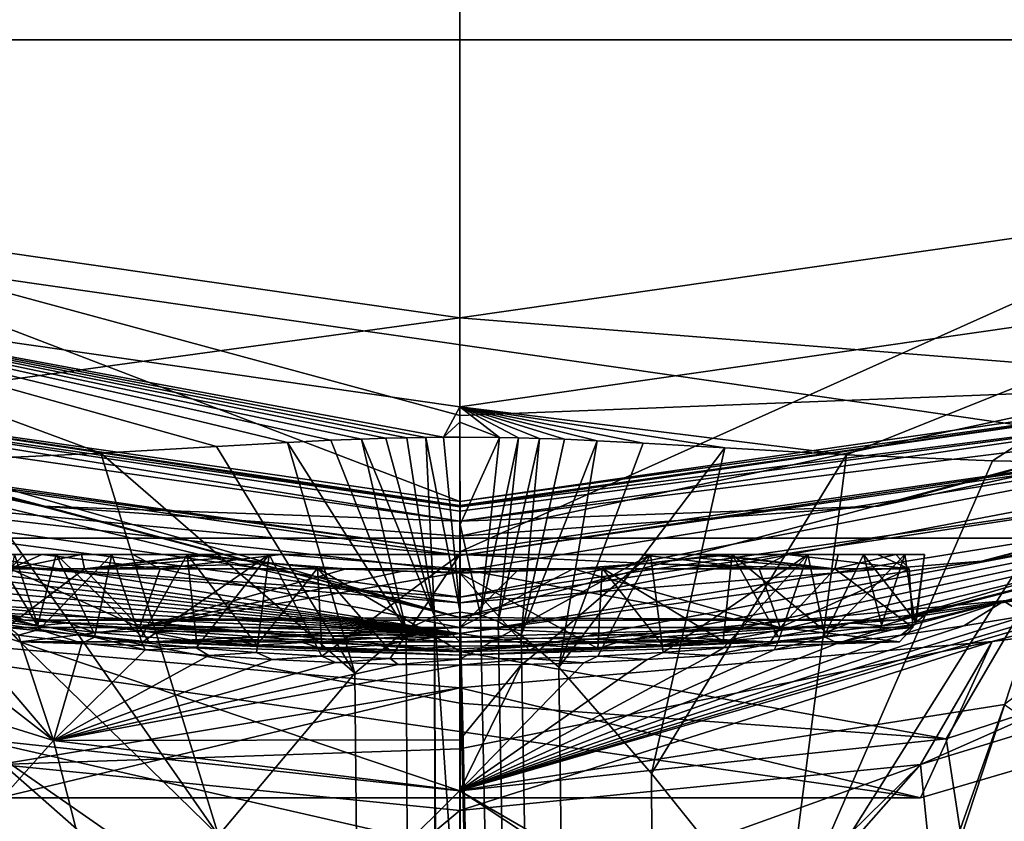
# Model space of a CAD drawing. Header units: metres. Extents: x -22 to 22, y -196 to 22.
# Tile 12 of 20: x -3.06 to 3.79, y -22.44 to -16.86. Entities that reach past the tile are written whole.
import ezdxf

# ---------------------------------------------------------------- set-up
doc = ezdxf.new("R2010")
doc.units = ezdxf.units.M
doc.layers.add('solid_509517', color=7, linetype='CONTINUOUS')

msp = doc.modelspace()

# ---------------------------------------------------------------- linework, layer by layer
at = {"layer": 'solid_509517'}
for points in [[(0, 0, 297), (-10.571821, -16.450075, 296.332214), (-5.509067, -18.762157, 296.332214)], [(0, 0, 297), (-5.509067, -18.762157, 296.332214), (0, -19.554241, 296.332214)], [(0, -9.782821, 296.833008), (0, 0, 297), (0, -19.554241, 296.332214)], [(0, 0, 297), (5.509067, -18.762157, 296.332214), (10.571821, -16.450075, 296.332214)], [(0, -9.782821, 296.833008), (5.509067, -18.762157, 296.332214), (0, 0, 297)], [(0, -9.782821, 296.833008), (0, -19.554241, 296.332214), (5.509067, -18.762157, 296.332214)], [(-18.928204, -12.164419), (18.928204, -12.164419), (14.734366, -17.004366)], [(-18.928204, -12.164419), (14.734366, -17.004366), (-14.734366, -17.004366)], [(-14.734366, -17.004366), (14.734366, -17.004366), (9.346838, -20.466721)], [(-14.734366, -17.004366), (9.346838, -20.466721), (-9.346838, -20.466721)], [(0, -21.01819, 256.767059), (-8.496852, -18.605503, 257), (-10.509095, -18.202286, 256.767059)], [(-10.509095, -18.202286, 256.767059), (-8.829178, -19.333202, 256.203888), (-3.024741, -21.037539, 256.203888)], [(0, -21.01819, 256.767059), (-10.509095, -18.202286, 256.767059), (-3.024741, -21.037539, 256.203888)], [(-5.793309, -19.7302, 260.002869), (-5.334699, -18.168316, 260.002869), (0, -18.935329, 260.002869)], [(-5.694223, -19.392742, 257.432526), (0, -20.211449, 257.432526), (-5.334699, -18.168316, 260.002869)], [(0, -19.615536, 258.738617), (0, -18.935329, 260.002869), (-5.334699, -18.168316, 260.002869)], [(0, -20.211449, 257.432526), (0, -19.615536, 258.738617), (-5.334699, -18.168316, 260.002869)], [(5.694223, -19.392742, 257.432526), (5.334699, -18.168316, 260.002869), (0, -18.935329, 260.002869)], [(0, -20.563152, 260.002869), (0, -18.935329, 260.002869), (5.334699, -18.168316, 260.002869)], [(5.793309, -19.7302, 260.002869), (0, -20.563152, 260.002869), (5.334699, -18.168316, 260.002869)], [(10.509095, -18.202286, 256.767059), (2.910891, -20.245691, 257), (0, -20.453882, 257)], [(10.509095, -18.202286, 256.767059), (0, -20.453882, 257), (0, -21.01819, 256.767059)], [(10.509095, -18.202286, 256.767059), (0, -21.01819, 256.767059), (8.829178, -19.333202, 256.203888)], [(10.509095, -18.202286, 256.767059), (5.762526, -19.625355, 257), (2.910891, -20.245691, 257)], [(0, -21.01819, 256.767059), (-5.762526, -19.625355, 257), (-8.496852, -18.605503, 257)], [(-5.509067, -18.762157, 296.332214), (-3.504055, -19.922737, 296.165161), (-2.496108, -19.877253, 296.239777)], [(-5.509067, -18.762157, 296.332214), (-2.496108, -19.877253, 296.239777), (-1.691589, -19.830311, 296.277283)], [(-5.509067, -18.762157, 296.332214), (-1.691589, -19.830311, 296.277283), (-1.196667, -19.801928, 296.292206)], [(-5.509067, -18.762157, 296.332214), (-1.196667, -19.801928, 296.292206), (-0.895416, -19.786995, 296.298584)], [(-5.509067, -18.762157, 296.332214), (-0.895416, -19.786995, 296.298584), (-0.682866, -19.778276, 296.30191)], [(-5.509067, -18.762157, 296.332214), (-0.682866, -19.778276, 296.30191), (-0.514457, -19.772766, 296.303894)], [(-5.509067, -18.762157, 296.332214), (-0.514457, -19.772766, 296.303894), (-0.368301, -19.769144, 296.305145)], [(-5.509067, -18.762157, 296.332214), (-0.368301, -19.769144, 296.305145), (-0.235827, -19.766853, 296.305908)], [(-5.509067, -18.762157, 296.332214), (-0.235827, -19.766853, 296.305908), (-0.113701, -19.765608, 296.306335)], [(-5.509067, -18.762157, 296.332214), (-0.113701, -19.765608, 296.306335), (0, -19.554241, 296.332214)], [(5.509067, -18.762157, 296.332214), (0, -19.554241, 296.332214), (2.688694, -19.88748, 296.228088)], [(5.509067, -18.762157, 296.332214), (2.688694, -19.88748, 296.228088), (3.702538, -19.928915, 296.14624)], [(5.509067, -18.762157, 296.332214), (3.702538, -19.928915, 296.14624), (4.341416, -19.941401, 296.074249)], [(-5.793309, -19.7302, 260.002869), (0, -18.935329, 260.002869), (0, -20.563152, 260.002869)], [(5.694223, -19.392742, 257.432526), (0, -18.935329, 260.002869), (0, -19.615536, 258.738617)], [(-3.958754, -20.884207, 255.745804), (-3.024741, -21.037539, 256.203888), (-8.829178, -19.333202, 256.203888)], [(0, -21.01819, 256.767059), (3.024741, -21.037539, 256.203888), (8.829178, -19.333202, 256.203888)], [(7.576146, -19.866106, 254.593201), (8.829178, -19.333202, 256.203888), (3.024741, -21.037539, 256.203888)], [(-5.705084, -19.429733, 257.100006), (-5.733257, -19.525682, 257), (0, -20.35, 257)], [(0, -20.25, 257.23999), (-5.694223, -19.392742, 257.432526), (-5.705084, -19.429733, 257.23999)], [(0, -20.279289, 257.029297), (-5.705084, -19.429733, 257.100006), (0, -20.35, 257)], [(0, -20.25, 257.100006), (0, -20.25, 257.23999), (-5.705084, -19.429733, 257.23999)], [(-5.705084, -19.429733, 257.100006), (0, -20.25, 257.100006), (-5.705084, -19.429733, 257.23999)], [(0, -20.279289, 257.029297), (0, -20.25, 257.100006), (-5.705084, -19.429733, 257.100006)], [(0, -20.240267, 257.338165), (0, -20.211449, 257.432526), (-5.694223, -19.392742, 257.432526)], [(0, -20.240267, 257.338165), (-5.694223, -19.392742, 257.432526), (0, -20.25, 257.23999)], [(5.694223, -19.392742, 257.432526), (0, -19.615536, 258.738617), (0, -20.211449, 257.432526)], [(5.705084, -19.429733, 257.23999), (5.694223, -19.392742, 257.432526), (0, -20.211449, 257.432526)], [(5.705084, -19.429733, 257.100006), (0, -20.25, 257.100006), (5.733257, -19.525682, 257)], [(0, -20.240267, 257.338165), (5.705084, -19.429733, 257.23999), (0, -20.211449, 257.432526)], [(5.705084, -19.429733, 257.100006), (0, -20.25, 257.23999), (0, -20.25, 257.100006)], [(5.705084, -19.429733, 257.100006), (5.705084, -19.429733, 257.23999), (0, -20.25, 257.23999)], [(0, -20.240267, 257.338165), (0, -20.25, 257.23999), (5.705084, -19.429733, 257.23999)], [(-5.733257, -19.525682, 257), (-5.762526, -19.625355, 257), (-2.910891, -20.245691, 257)], [(-5.733257, -19.525682, 257), (-2.910891, -20.245691, 257), (0, -20.35, 257)], [(0, -19.554241, 296.332214), (-0.113701, -19.765608, 296.306335), (0.000362, -19.660152, 296.322113)], [(5.733257, -19.525682, 257), (0, -20.35, 257), (5.762526, -19.625355, 257)], [(0, -20.279289, 257.029297), (0, -20.35, 257), (5.733257, -19.525682, 257)], [(0, -20.279289, 257.029297), (5.733257, -19.525682, 257), (0, -20.25, 257.100006)], [(0, -19.554241, 296.332214), (0.275557, -19.767443, 296.305725), (0.407164, -19.769997, 296.30484)], [(0, -19.554241, 296.332214), (0.000362, -19.660152, 296.322113), (0.275557, -19.767443, 296.305725)], [(0, -19.554241, 296.332214), (0.407164, -19.769997, 296.30484), (0.553706, -19.773935, 296.303497)], [(0, -19.554241, 296.332214), (0.553706, -19.773935, 296.303497), (0.726845, -19.77994, 296.3013)], [(0, -19.554241, 296.332214), (0.726845, -19.77994, 296.3013), (0.95539, -19.789768, 296.297455)], [(0, -19.554241, 296.332214), (0.95539, -19.789768, 296.297455), (1.274967, -19.806173, 296.290222)], [(0, -19.554241, 296.332214), (1.274967, -19.806173, 296.290222), (1.841941, -19.839321, 296.271576)], [(0, -19.554241, 296.332214), (1.841941, -19.839321, 296.271576), (2.688694, -19.88748, 296.228088)], [(0, -21.01819, 256.767059), (-2.910891, -20.245691, 257), (-5.762526, -19.625355, 257)], [(0, -20.35, 257), (2.910891, -20.245691, 257), (5.762526, -19.625355, 257)], [(0.000362, -19.660152, 296.322113), (-0.113701, -19.765608, 296.306335), (0.000728, -19.765259, 296.306458)], [(0.000362, -19.660152, 296.322113), (0.000728, -19.765259, 296.306458), (0.275557, -19.767443, 296.305725)], [(-5.88146, -20.030441, 259.700012), (-5.800222, -19.753742, 259.917297), (0, -20.587688, 259.917297)], [(-5.800222, -19.753742, 259.917297), (-5.793309, -19.7302, 260.002869), (0, -20.563152, 260.002869)], [(-5.800222, -19.753742, 259.917297), (0, -20.563152, 260.002869), (0, -20.587688, 259.917297)], [(-0.682866, -19.778276, 296.30191), (-0.895416, -19.786995, 296.298584), (-0.373269, -21.104656, 296.188263)], [(-0.514457, -19.772766, 296.303894), (-0.682866, -19.778276, 296.30191), (-0.176699, -21.009695, 296.197418)], [(-0.682866, -19.778276, 296.30191), (-0.373269, -21.104656, 296.188263), (-0.176699, -21.009695, 296.197418)], [(-0.368301, -19.769144, 296.305145), (-0.514457, -19.772766, 296.303894), (-0.176699, -21.009695, 296.197418)], [(-0.235827, -19.766853, 296.305908), (-0.368301, -19.769144, 296.305145), (-0.176699, -21.009695, 296.197418)], [(-0.113701, -19.765608, 296.306335), (-0.235827, -19.766853, 296.305908), (0.002653, -20.981243, 296.200012)], [(-0.235827, -19.766853, 296.305908), (-0.176699, -21.009695, 296.197418), (0.002653, -20.981243, 296.200012)], [(-0.113701, -19.765608, 296.306335), (0.002653, -20.981243, 296.200012), (0.000728, -19.765259, 296.306458)], [(0, -20.587688, 259.917297), (0, -20.563152, 260.002869), (5.793309, -19.7302, 260.002869)], [(5.800222, -19.753742, 259.917297), (0, -20.587688, 259.917297), (5.793309, -19.7302, 260.002869)], [(0, -20.695522, 259.760406), (0, -20.587688, 259.917297), (5.800222, -19.753742, 259.917297)], [(5.88146, -20.030441, 259.700012), (0, -20.876066, 259.700012), (5.800222, -19.753742, 259.917297)], [(0, -20.695522, 259.760406), (5.800222, -19.753742, 259.917297), (0, -20.876066, 259.700012)], [(0.000728, -19.765259, 296.306458), (0.002653, -20.981243, 296.200012), (0.003007, -20.371351, 296.226624)], [(0.275557, -19.767443, 296.305725), (0.000728, -19.765259, 296.306458), (0.003007, -20.371351, 296.226624)], [(0.275557, -19.767443, 296.305725), (0.003007, -20.371351, 296.226624), (0.144639, -21.000406, 296.198273)], [(0.407164, -19.769997, 296.30484), (0.275557, -19.767443, 296.305725), (0.144639, -21.000406, 296.198273)], [(0.407164, -19.769997, 296.30484), (0.144639, -21.000406, 296.198273), (0.266094, -21.045166, 296.194061)], [(0.553706, -19.773935, 296.303497), (0.407164, -19.769997, 296.30484), (0.266094, -21.045166, 296.194061)], [(0.553706, -19.773935, 296.303497), (0.266094, -21.045166, 296.194061), (0.4267, -21.140583, 296.184631)], [(0.726845, -19.77994, 296.3013), (0.553706, -19.773935, 296.303497), (0.4267, -21.140583, 296.184631)], [(5.88146, -20.030441, 259.700012), (7.162588, -19.759829, 259.700012), (3.627595, -20.625999, 259.700012)], [(7.229136, -19.960722, 259.787292), (3.627595, -20.625999, 259.700012), (7.162588, -19.759829, 259.700012)], [(-1.691589, -19.830311, 296.277283), (-2.496108, -19.877253, 296.239777), (-0.728515, -21.40457, 296.154877)], [(-1.196667, -19.801928, 296.292206), (-1.691589, -19.830311, 296.277283), (-0.728515, -21.40457, 296.154877)], [(-0.895416, -19.786995, 296.298584), (-1.196667, -19.801928, 296.292206), (-0.373269, -21.104656, 296.188263)], [(-1.196667, -19.801928, 296.292206), (-0.728515, -21.40457, 296.154877), (-0.373269, -21.104656, 296.188263)], [(0.95539, -19.789768, 296.297455), (0.726845, -19.77994, 296.3013), (0.4267, -21.140583, 296.184631)], [(0.95539, -19.789768, 296.297455), (0.4267, -21.140583, 296.184631), (0.688468, -21.364702, 296.159729)], [(1.274967, -19.806173, 296.290222), (0.95539, -19.789768, 296.297455), (0.688468, -21.364702, 296.159729)], [(1.841941, -19.839321, 296.271576), (1.274967, -19.806173, 296.290222), (0.688468, -21.364702, 296.159729)], [(1.841941, -19.839321, 296.271576), (0.688468, -21.364702, 296.159729), (1.332602, -22.102028, 296.047058)], [(2.688694, -19.88748, 296.228088), (1.841941, -19.839321, 296.271576), (1.332602, -22.102028, 296.047058)], [(-2.496108, -19.877253, 296.239777), (-3.504055, -19.922737, 296.165161), (-1.676585, -22.533012, 295.955688)], [(-2.496108, -19.877253, 296.239777), (-1.676585, -22.533012, 295.955688), (-0.728515, -21.40457, 296.154877)], [(2.688694, -19.88748, 296.228088), (1.332602, -22.102028, 296.047058), (2.255669, -23.254839, 295.748962)], [(3.702538, -19.928915, 296.14624), (2.688694, -19.88748, 296.228088), (2.255669, -23.254839, 295.748962)], [(3.951273, -20.885601, 255.750061), (7.576146, -19.866106, 254.593201), (3.024741, -21.037539, 256.203888)], [(-7.229198, -19.960896, 259.787354), (-3.627614, -20.626032, 259.700012), (0.000927, -20.917685, 259.700012)], [(0, -21.129396, 259.787292), (-7.229198, -19.960896, 259.787354), (0.000927, -20.917685, 259.700012)], [(0, -21.129396, 259.787292), (-6.894955, -20.161587, 259.998993), (-7.229198, -19.960896, 259.787354)], [(-4.336724, -19.941353, 296.074829), (-5.267743, -21.163979, 295.087372), (-2.707295, -23.794168, 295.537201)], [(-3.504055, -19.922737, 296.165161), (-4.336724, -19.941353, 296.074829), (-1.676585, -22.533012, 295.955688)], [(-4.336724, -19.941353, 296.074829), (-2.707295, -23.794168, 295.537201), (-1.676585, -22.533012, 295.955688)], [(7.229136, -19.960722, 259.787292), (0, -21.129396, 259.787292), (3.627595, -20.625999, 259.700012)], [(0.546058, -21.211294, 259.997253), (0, -21.129396, 259.787292), (7.229136, -19.960722, 259.787292)], [(1.091758, -21.191771, 259.997345), (0.546058, -21.211294, 259.997253), (7.229136, -19.960722, 259.787292)], [(1.637727, -21.159273, 259.997742), (1.091758, -21.191771, 259.997345), (7.229136, -19.960722, 259.787292)], [(2.180866, -21.114023, 259.998169), (1.637727, -21.159273, 259.997742), (7.229136, -19.960722, 259.787292)], [(2.717166, -21.05662, 259.99823), (2.180866, -21.114023, 259.998169), (7.229136, -19.960722, 259.787292)], [(4.341416, -19.941401, 296.074249), (3.702538, -19.928915, 296.14624), (2.255669, -23.254839, 295.748962)], [(4.341416, -19.941401, 296.074249), (2.255669, -23.254839, 295.748962), (2.974425, -24.09857, 295.388641)], [(3.250109, -20.986958, 259.998169), (2.717166, -21.05662, 259.99823), (7.229136, -19.960722, 259.787292)], [(4.341416, -19.941401, 296.074249), (2.974425, -24.09857, 295.388641), (3.533328, -24.690147, 295.013062)], [(3.782902, -20.904629, 259.998169), (3.250109, -20.986958, 259.998169), (7.229136, -19.960722, 259.787292)], [(5.267244, -21.164822, 295.087067), (4.341416, -19.941401, 296.074249), (3.533328, -24.690147, 295.013062)], [(4.312267, -20.810129, 259.998169), (3.782902, -20.904629, 259.998169), (7.229136, -19.960722, 259.787292)], [(0, -20.695522, 259.760406), (-5.88146, -20.030441, 259.700012), (0, -20.587688, 259.917297)], [(-5.88146, -20.030441, 259.700012), (0, -20.876066, 259.700012), (-3.627614, -20.626032, 259.700012)], [(0, -20.695522, 259.760406), (0, -20.876066, 259.700012), (-5.88146, -20.030441, 259.700012)], [(5.88146, -20.030441, 259.700012), (0.000927, -20.917685, 259.700012), (0, -20.876066, 259.700012)], [(5.88146, -20.030441, 259.700012), (3.627595, -20.625999, 259.700012), (0.000927, -20.917685, 259.700012)], [(0, -21.129396, 259.787292), (-6.390374, -20.313471, 259.998993), (-6.894955, -20.161587, 259.998993)], [(0, -20.35, 257), (-2.910891, -20.245691, 257), (0, -20.453882, 257)], [(0, -21.01819, 256.767059), (0, -20.453882, 257), (-2.910891, -20.245691, 257)], [(0, -20.35, 257), (0, -20.453882, 257), (2.910891, -20.245691, 257)], [(3.202117, -22.039688, 208.300491), (3.700646, -21.18498, 204.413452), (7.349466, -20.206352, 205.306992)], [(3.202117, -22.039688, 208.300491), (7.349466, -20.206352, 205.306992), (6.386142, -21.062174, 208.414734)], [(7.349466, -20.206352, 205.306992), (3.700646, -21.18498, 204.413452), (9.346838, -20.466721)], [(0, -21.129396, 259.787292), (-5.877291, -20.455153, 259.998993), (-6.390374, -20.313471, 259.998993)], [(0.003007, -20.371351, 296.226624), (0.002653, -20.981243, 296.200012), (0.144639, -21.000406, 296.198273)], [(0, -21.129396, 259.787292), (-5.359348, -20.585367, 259.998993), (-5.877291, -20.455153, 259.998993)], [(-9.346838, -20.466721), (9.346838, -20.466721), (3.202083, -22.270983)], [(-9.346838, -20.466721), (3.202083, -22.270983), (-3.202083, -22.270983)], [(3.700646, -21.18498, 204.413452), (3.202083, -22.270983), (9.346838, -20.466721)], [(0, -21.129396, 259.787292), (-4.840113, -20.703217, 259.998993), (-5.359348, -20.585367, 259.998993)], [(-3.031388, -20.580797, 266.863556), (-3.230753, -20.580797, 266.846832), (-2.806086, -20.580797, 265.560364)], [(-2.934668, -21.077543, 265.803497), (-2.806086, -20.580797, 265.560364), (-3.230753, -20.580797, 266.846832)], [(-3.031388, -20.580797, 266.863556), (-3.094055, -20.580797, 268.194641), (-3.230753, -20.580797, 266.846832)], [(-3.172699, -21.050901, 266.495392), (-2.934668, -21.077543, 265.803497), (-3.230753, -20.580797, 266.846832)], [(-2.923312, -21.102341, 268.620117), (-3.164426, -21.06391, 267.940887), (-3.094055, -20.580797, 268.194641)], [(-3.124796, -20.680798, 267.597687), (-2.904802, -20.580797, 268.129852), (-3.031388, -20.580797, 266.863556)], [(-2.082042, -20.680798, 269.563812), (-2.904802, -20.580797, 268.129852), (-3.124796, -20.680798, 267.597687)], [(-3.124796, -20.680798, 267.597687), (-3.031388, -20.580797, 266.863556), (-2.630232, -20.580797, 265.655853)], [(-3.124796, -20.680798, 267.597687), (-2.630232, -20.580797, 265.655853), (-2.607752, -20.680798, 265.433044)], [(-2.904802, -20.580797, 268.129852), (-2.419744, -20.580797, 269.369629), (-3.094055, -20.580797, 268.194641)], [(-2.923312, -21.102341, 268.620117), (-3.094055, -20.580797, 268.194641), (-2.419744, -20.580797, 269.369629)], [(-3.031388, -20.580797, 266.863556), (-2.904802, -20.580797, 268.129852), (-3.094055, -20.580797, 268.194641)], [(-2.630232, -20.580797, 265.655853), (-3.031388, -20.580797, 266.863556), (-2.806086, -20.580797, 265.560364)], [(-2.934668, -21.077543, 265.803497), (-2.546363, -21.119495, 265.18045), (-2.806086, -20.580797, 265.560364)], [(-2.538707, -21.154396, 269.229156), (-2.923312, -21.102341, 268.620117), (-2.419744, -20.580797, 269.369629)], [(-2.904802, -20.580797, 268.129852), (-2.272511, -20.580797, 269.234253), (-2.419744, -20.580797, 269.369629)], [(-2.082042, -20.680798, 269.563812), (-2.272511, -20.580797, 269.234253), (-2.904802, -20.580797, 268.129852)], [(-2.630232, -20.580797, 265.655853), (-2.806086, -20.580797, 265.560364), (-1.893841, -20.580797, 264.558807)], [(-2.213331, -21.151487, 264.82016), (-1.893841, -20.580797, 264.558807), (-2.806086, -20.580797, 265.560364)], [(-2.546363, -21.119495, 265.18045), (-2.213331, -21.151487, 264.82016), (-2.806086, -20.580797, 265.560364)], [(-2.630232, -20.580797, 265.655853), (-1.893841, -20.580797, 264.558807), (-1.831707, -20.580797, 264.640228)], [(-2.630232, -20.580797, 265.655853), (-1.831707, -20.580797, 264.640228), (-1.771172, -20.580797, 264.71698)], [(-2.607752, -20.680798, 265.433044), (-2.630232, -20.580797, 265.655853), (-1.771172, -20.580797, 264.71698)], [(-2.607752, -20.680798, 265.433044), (-1.771172, -20.580797, 264.71698), (-1.773766, -20.581266, 264.70694)], [(-2.607752, -20.680798, 265.433044), (-1.773766, -20.581266, 264.70694), (-1.759198, -20.584763, 264.674408)], [(-2.607752, -20.680798, 265.433044), (-1.759198, -20.584763, 264.674408), (-1.630765, -20.604134, 264.546906)], [(-2.210814, -21.192209, 269.582184), (-2.538707, -21.154396, 269.229156), (-2.419744, -20.580797, 269.369629)], [(-2.272511, -20.580797, 269.234253), (-1.324984, -20.580797, 270.167633), (-2.419744, -20.580797, 269.369629)], [(-2.210814, -21.192209, 269.582184), (-2.419744, -20.580797, 269.369629), (-1.324984, -20.580797, 270.167633)], [(-2.272511, -20.580797, 269.234253), (-1.244593, -20.580797, 269.984497), (-1.324984, -20.580797, 270.167633)], [(-2.082042, -20.680798, 269.563812), (-1.244593, -20.580797, 269.984497), (-2.272511, -20.580797, 269.234253)], [(-2.213331, -21.151487, 264.82016), (-1.830169, -21.183113, 264.514313), (-1.893841, -20.580797, 264.558807)], [(-1.83333, -21.228947, 269.883545), (-2.210814, -21.192209, 269.582184), (-1.324984, -20.580797, 270.167633)], [(0, -20.680798, 270.350006), (-1.244593, -20.580797, 269.984497), (-2.082042, -20.680798, 269.563812)], [(-1.831707, -20.580797, 264.640228), (-1.893841, -20.580797, 264.558807), (-0.989962, -20.675318, 264.104431)], [(-1.409663, -21.21114, 264.271637), (-0.989962, -20.675318, 264.104431), (-1.893841, -20.580797, 264.558807)], [(-1.830169, -21.183113, 264.514313), (-1.409663, -21.21114, 264.271637), (-1.893841, -20.580797, 264.558807)], [(-1.413305, -21.261576, 270.126617), (-1.83333, -21.228947, 269.883545), (-1.324984, -20.580797, 270.167633)], [(-1.630765, -20.604134, 264.546906), (-1.831707, -20.580797, 264.640228), (-0.989962, -20.675318, 264.104431)], [(-1.773766, -20.581266, 264.70694), (-1.771172, -20.580797, 264.71698), (-1.831707, -20.580797, 264.640228)], [(-1.759198, -20.584763, 264.674408), (-1.773766, -20.581266, 264.70694), (-1.831707, -20.580797, 264.640228)], [(-1.630765, -20.604134, 264.546906), (-1.759198, -20.584763, 264.674408), (-1.831707, -20.580797, 264.640228)], [(-0.959276, -21.287247, 270.305206), (-1.413305, -21.261576, 270.126617), (-1.324984, -20.580797, 270.167633)], [(0, -20.580797, 270.25), (0, -20.580797, 270.450012), (-1.324984, -20.580797, 270.167633)], [(-0.959276, -21.287247, 270.305206), (-1.324984, -20.580797, 270.167633), (0, -20.580797, 270.450012)], [(-1.244593, -20.580797, 269.984497), (0, -20.580797, 270.25), (-1.324984, -20.580797, 270.167633)], [(0, -20.680798, 270.350006), (0, -20.580797, 270.25), (-1.244593, -20.580797, 269.984497)], [(-0.484799, -21.303556, 270.413635), (-0.959276, -21.287247, 270.305206), (0, -20.580797, 270.450012)], [(-0.484799, -21.303556, 270.413635), (0, -20.580797, 270.450012), (0, -21.30916, 270.450012)], [(0, -21.30916, 270.450012), (0, -20.580797, 270.450012), (1.324984, -20.580797, 270.167633)], [(1.244593, -20.580797, 269.984497), (1.324984, -20.580797, 270.167633), (0, -20.580797, 270.450012)], [(0.48482, -21.303556, 270.413635), (0, -21.30916, 270.450012), (1.324984, -20.580797, 270.167633)], [(0, -20.580797, 270.25), (1.244593, -20.580797, 269.984497), (0, -20.580797, 270.450012)], [(2.082042, -20.680798, 269.563812), (1.244593, -20.580797, 269.984497), (0, -20.580797, 270.25)], [(2.082042, -20.680798, 269.563812), (0, -20.580797, 270.25), (0, -20.680798, 270.350006)], [(0.959305, -21.287245, 270.305206), (0.48482, -21.303556, 270.413635), (1.324984, -20.580797, 270.167633)], [(1.413373, -21.261572, 270.126587), (0.959305, -21.287245, 270.305206), (1.324984, -20.580797, 270.167633)], [(0.989962, -20.675318, 264.104431), (1.893841, -20.580797, 264.558807), (1.282619, -20.643627, 264.330811)], [(1.830357, -21.1831, 264.514435), (1.893841, -20.580797, 264.558807), (0.989962, -20.675318, 264.104431)], [(1.244593, -20.580797, 269.984497), (2.272511, -20.580797, 269.234253), (1.324984, -20.580797, 270.167633)], [(2.082042, -20.680798, 269.563812), (2.272511, -20.580797, 269.234253), (1.244593, -20.580797, 269.984497)], [(1.893841, -20.580797, 264.558807), (1.630725, -20.604139, 264.546875), (1.282619, -20.643627, 264.330811)], [(1.413373, -21.261572, 270.126587), (1.324984, -20.580797, 270.167633), (2.419744, -20.580797, 269.369629)], [(2.272511, -20.580797, 269.234253), (2.419744, -20.580797, 269.369629), (1.324984, -20.580797, 270.167633)], [(1.833448, -21.228937, 269.883453), (1.413373, -21.261572, 270.126587), (2.419744, -20.580797, 269.369629)], [(1.893841, -20.580797, 264.558807), (1.759187, -20.584764, 264.674408), (1.630725, -20.604139, 264.546875)], [(2.607752, -20.680798, 265.433044), (1.630725, -20.604139, 264.546875), (1.759187, -20.584764, 264.674408)], [(1.893841, -20.580797, 264.558807), (1.773766, -20.581266, 264.70694), (1.759187, -20.584764, 264.674408)], [(2.607752, -20.680798, 265.433044), (1.759187, -20.584764, 264.674408), (1.773766, -20.581266, 264.70694)], [(1.831707, -20.580797, 264.640228), (1.771172, -20.580797, 264.71698), (1.773766, -20.581266, 264.70694)], [(2.607752, -20.680798, 265.433044), (1.773766, -20.581266, 264.70694), (1.771172, -20.580797, 264.71698)], [(2.630232, -20.580797, 265.655853), (1.771172, -20.580797, 264.71698), (1.831707, -20.580797, 264.640228)], [(2.607752, -20.680798, 265.433044), (1.771172, -20.580797, 264.71698), (2.630232, -20.580797, 265.655853)], [(1.893841, -20.580797, 264.558807), (1.831707, -20.580797, 264.640228), (1.773766, -20.581266, 264.70694)], [(1.830357, -21.1831, 264.514435), (2.213519, -21.15147, 264.820343), (1.893841, -20.580797, 264.558807)], [(2.630232, -20.580797, 265.655853), (1.831707, -20.580797, 264.640228), (1.893841, -20.580797, 264.558807)], [(2.210938, -21.192196, 269.582062), (1.833448, -21.228937, 269.883453), (2.419744, -20.580797, 269.369629)], [(2.546539, -21.119478, 265.180695), (2.806086, -20.580797, 265.560364), (1.893841, -20.580797, 264.558807)], [(2.630232, -20.580797, 265.655853), (1.893841, -20.580797, 264.558807), (2.806086, -20.580797, 265.560364)], [(2.213519, -21.15147, 264.820343), (2.546539, -21.119478, 265.180695), (1.893841, -20.580797, 264.558807)], [(3.124796, -20.680798, 267.597687), (2.272511, -20.580797, 269.234253), (2.082042, -20.680798, 269.563812)], [(2.538799, -21.154385, 269.229034), (2.210938, -21.192196, 269.582062), (2.419744, -20.580797, 269.369629)], [(2.272511, -20.580797, 269.234253), (2.904802, -20.580797, 268.129852), (2.419744, -20.580797, 269.369629)], [(3.124796, -20.680798, 267.597687), (2.904802, -20.580797, 268.129852), (2.272511, -20.580797, 269.234253)], [(2.538799, -21.154385, 269.229034), (2.419744, -20.580797, 269.369629), (3.094055, -20.580797, 268.194641)], [(2.904802, -20.580797, 268.129852), (3.094055, -20.580797, 268.194641), (2.419744, -20.580797, 269.369629)], [(2.923322, -21.102339, 268.620087), (2.538799, -21.154385, 269.229034), (3.094055, -20.580797, 268.194641)], [(2.546539, -21.119478, 265.180695), (2.934804, -21.077528, 265.803772), (2.806086, -20.580797, 265.560364)], [(2.607752, -20.680798, 265.433044), (2.630232, -20.580797, 265.655853), (3.031388, -20.580797, 266.863556)], [(2.607752, -20.680798, 265.433044), (3.031388, -20.580797, 266.863556), (3.124796, -20.680798, 267.597687)], [(3.031388, -20.580797, 266.863556), (2.630232, -20.580797, 265.655853), (2.806086, -20.580797, 265.560364)], [(3.172775, -21.050894, 266.495728), (3.230753, -20.580797, 266.846832), (2.806086, -20.580797, 265.560364)], [(3.031388, -20.580797, 266.863556), (2.806086, -20.580797, 265.560364), (3.230753, -20.580797, 266.846832)], [(2.934804, -21.077528, 265.803772), (3.172775, -21.050894, 266.495728), (2.806086, -20.580797, 265.560364)], [(2.904802, -20.580797, 268.129852), (3.031388, -20.580797, 266.863556), (3.094055, -20.580797, 268.194641)], [(3.124796, -20.680798, 267.597687), (3.031388, -20.580797, 266.863556), (2.904802, -20.580797, 268.129852)], [(3.164388, -21.063917, 267.94104), (2.923322, -21.102339, 268.620087), (3.094055, -20.580797, 268.194641)], [(3.031388, -20.580797, 266.863556), (3.230753, -20.580797, 266.846832), (3.094055, -20.580797, 268.194641)], [(3.164388, -21.063917, 267.94104), (3.094055, -20.580797, 268.194641), (3.230753, -20.580797, 266.846832)], [(3.172775, -21.050894, 266.495728), (3.164388, -21.063917, 267.94104), (3.230753, -20.580797, 266.846832)], [(0, -20.876066, 259.700012), (0.000927, -20.917685, 259.700012), (-3.627614, -20.626032, 259.700012)], [(-2.607752, -20.680798, 265.433044), (-1.630765, -20.604134, 264.546906), (-1.282655, -20.643623, 264.330811)], [(-2.607752, -20.680798, 265.433044), (-1.282655, -20.643623, 264.330811), (-0.789003, -20.680798, 264.150421)], [(-1.282655, -20.643623, 264.330811), (-1.630765, -20.604134, 264.546906), (-0.989962, -20.675318, 264.104431)], [(-1.282655, -20.643623, 264.330811), (-0.989962, -20.675318, 264.104431), (-0.789003, -20.680798, 264.150421)], [(0, -21.129396, 259.787292), (0.000927, -20.917685, 259.700012), (3.627595, -20.625999, 259.700012)], [(0.989962, -20.675318, 264.104431), (1.282619, -20.643627, 264.330811), (0.789003, -20.680798, 264.150421)], [(2.607752, -20.680798, 265.433044), (0.789003, -20.680798, 264.150421), (1.282619, -20.643627, 264.330811)], [(2.607752, -20.680798, 265.433044), (1.282619, -20.643627, 264.330811), (1.630725, -20.604139, 264.546875)], [(0, -21.129396, 259.787292), (-4.31689, -20.809317, 259.998993), (-4.840113, -20.703217, 259.998993)], [(-3.15, -21.086863, 267.200012), (-3.124796, -20.680798, 267.597687), (-2.607752, -20.680798, 265.433044)], [(-2.227386, -21.086863, 264.972626), (-3.15, -21.086863, 267.200012), (-2.607752, -20.680798, 265.433044)], [(-3.15, -21.086863, 267.200012), (-2.227386, -21.086863, 269.427399), (-3.124796, -20.680798, 267.597687)], [(-2.227386, -21.086863, 269.427399), (-2.082042, -20.680798, 269.563812), (-3.124796, -20.680798, 267.597687)], [(-2.227386, -21.086863, 264.972626), (-2.607752, -20.680798, 265.433044), (-0.789003, -20.680798, 264.150421)], [(-2.227386, -21.086863, 264.972626), (-0.789003, -20.680798, 264.150421), (-0.397291, -20.697208, 264.075165)], [(-2.227386, -21.086863, 269.427399), (0, -21.086863, 270.350006), (-2.082042, -20.680798, 269.563812)], [(-2.227386, -21.086863, 264.972626), (-0.397291, -20.697208, 264.075165), (0, -20.702751, 264.049988)], [(0, -21.086863, 264.049988), (-2.227386, -21.086863, 264.972626), (0, -20.702751, 264.049988)], [(0, -21.086863, 270.350006), (0, -20.680798, 270.350006), (-2.082042, -20.680798, 269.563812)], [(-1.409663, -21.21114, 264.271637), (-0.95962, -21.233196, 264.09491), (-0.989962, -20.675318, 264.104431)], [(-0.989962, -20.675318, 264.104431), (0, -20.709629, 263.950012), (-0.789003, -20.680798, 264.150421)], [(0, -21.252436, 263.950012), (0, -20.709629, 263.950012), (-0.989962, -20.675318, 264.104431)], [(-0.485726, -21.247471, 263.986511), (0, -21.252436, 263.950012), (-0.989962, -20.675318, 264.104431)], [(-0.95962, -21.233196, 264.09491), (-0.485726, -21.247471, 263.986511), (-0.989962, -20.675318, 264.104431)], [(0, -20.709629, 263.950012), (-0.397291, -20.697208, 264.075165), (-0.789003, -20.680798, 264.150421)], [(0, -20.709629, 263.950012), (0, -20.702751, 264.049988), (-0.397291, -20.697208, 264.075165)], [(0.989962, -20.675318, 264.104431), (0.397291, -20.697208, 264.075165), (0, -20.702751, 264.049988)], [(0, -20.709629, 263.950012), (0.989962, -20.675318, 264.104431), (0, -20.702751, 264.049988)], [(0.959705, -21.233192, 264.09494), (0.989962, -20.675318, 264.104431), (0, -20.709629, 263.950012)], [(0, -21.086863, 264.049988), (0.397291, -20.697208, 264.075165), (0.789003, -20.680798, 264.150421)], [(2.227386, -21.086863, 264.972626), (0, -21.086863, 264.049988), (0.789003, -20.680798, 264.150421)], [(2.227386, -21.086863, 269.427399), (0, -20.680798, 270.350006), (0, -21.086863, 270.350006)], [(2.082042, -20.680798, 269.563812), (0, -20.680798, 270.350006), (2.227386, -21.086863, 269.427399)], [(0, -21.086863, 264.049988), (0, -20.702751, 264.049988), (0.397291, -20.697208, 264.075165)], [(0.485747, -21.247471, 263.986511), (0.959705, -21.233192, 264.09494), (0, -20.709629, 263.950012)], [(0, -21.252436, 263.950012), (0.485747, -21.247471, 263.986511), (0, -20.709629, 263.950012)], [(0.989962, -20.675318, 264.104431), (0.789003, -20.680798, 264.150421), (0.397291, -20.697208, 264.075165)], [(2.607752, -20.680798, 265.433044), (2.227386, -21.086863, 264.972626), (0.789003, -20.680798, 264.150421)], [(0.959705, -21.233192, 264.09494), (1.409828, -21.21113, 264.271698), (0.989962, -20.675318, 264.104431)], [(1.409828, -21.21113, 264.271698), (1.830357, -21.1831, 264.514435), (0.989962, -20.675318, 264.104431)], [(3.124796, -20.680798, 267.597687), (2.082042, -20.680798, 269.563812), (2.227386, -21.086863, 269.427399)], [(2.607752, -20.680798, 265.433044), (3.15, -21.086863, 267.200012), (2.227386, -21.086863, 264.972626)], [(3.124796, -20.680798, 267.597687), (2.227386, -21.086863, 269.427399), (3.15, -21.086863, 267.200012)], [(2.607752, -20.680798, 265.433044), (3.124796, -20.680798, 267.597687), (3.15, -21.086863, 267.200012)], [(6.683302, -20.786419, 251.980164), (3.951273, -20.885601, 255.750061), (3.380376, -21.861034, 252.471649)], [(6.683302, -20.786419, 251.980164), (3.380376, -21.861034, 252.471649), (3.770858, -24.405088, 249.705521)], [(6.683302, -20.786419, 251.980164), (3.770858, -24.405088, 249.705521), (7.171698, -23.134035, 248.569809)], [(0, -21.129396, 259.787292), (-3.787099, -20.903986, 259.998993), (-4.31689, -20.809317, 259.998993)], [(4.379269, -20.92238, 276.332672), (4.814196, -20.832336, 276.631866), (-0.000584, -22.220919, 278.321869)], [(3.787409, -21.622997, 279.035614), (-0.000584, -22.220919, 278.321869), (4.814196, -20.832336, 276.631866)], [(4.312267, -20.810129, 259.998169), (3.942339, -21.003899, 276.067444), (3.782902, -20.904629, 259.998169)], [(-3.958754, -20.884207, 255.745804), (0, -21.254196, 256.137207), (-3.024741, -21.037539, 256.203888)], [(0, -21.612917, 253.974701), (0, -21.254196, 256.137207), (-3.958754, -20.884207, 255.745804)], [(0, -21.612917, 253.974701), (-3.958754, -20.884207, 255.745804), (0, -22.222071, 252.646454)], [(-3.380811, -21.86063, 252.470184), (0, -22.222071, 252.646454), (-3.958754, -20.884207, 255.745804)], [(0, -21.129396, 259.787292), (-3.253826, -20.986471, 259.998993), (-3.787099, -20.903986, 259.998993)], [(3.942339, -21.003899, 276.067444), (4.379269, -20.92238, 276.332672), (-0.000584, -22.220919, 278.321869)], [(0, -21.254196, 256.137207), (3.951273, -20.885601, 255.750061), (3.024741, -21.037539, 256.203888)], [(3.380376, -21.861034, 252.471649), (3.951273, -20.885601, 255.750061), (0, -21.254196, 256.137207)], [(3.782902, -20.904629, 259.998169), (3.066789, -21.140751, 275.633667), (3.164388, -21.063917, 267.94104)], [(3.782902, -20.904629, 259.998169), (3.504574, -21.076704, 275.8349), (3.066789, -21.140751, 275.633667)], [(3.782902, -20.904629, 259.998169), (3.164388, -21.063917, 267.94104), (3.172775, -21.050894, 266.495728)], [(3.782902, -20.904629, 259.998169), (3.172775, -21.050894, 266.495728), (3.250109, -20.986958, 259.998169)], [(3.782902, -20.904629, 259.998169), (3.942339, -21.003899, 276.067444), (3.504574, -21.076704, 275.8349)], [(-2.825106, -21.873117, 278.6987), (-5.685218, -20.984043, 280.119751), (-3.942307, -21.003914, 276.067444)], [(-2.825106, -21.873117, 278.6987), (-4.266088, -23.488161, 282.383453), (-5.685218, -20.984043, 280.119751)], [(-2.825106, -21.873117, 278.6987), (-3.942307, -21.003914, 276.067444), (-3.505609, -21.076551, 275.835419)], [(-3.253826, -20.986471, 259.998993), (-2.934668, -21.077543, 265.803497), (-3.172699, -21.050901, 266.495392)], [(-3.253826, -20.986471, 259.998993), (-2.72046, -21.056257, 259.999054), (-2.934668, -21.077543, 265.803497)], [(0, -21.129396, 259.787292), (-2.72046, -21.056257, 259.999054), (-3.253826, -20.986471, 259.998993)], [(-0.176699, -21.009695, 296.197418), (-0.373269, -21.104656, 296.188263), (-0.000005, -100.784248, 296.199982)], [(0.002487, -21.190582, 296.200012), (0.002653, -20.981243, 296.200012), (-0.176699, -21.009695, 296.197418)], [(0.000564, -61.323978, 296.200012), (-0.176699, -21.009695, 296.197418), (-0.000005, -100.784248, 296.199982)], [(0.001582, -23.6213, 296.200012), (0.002487, -21.190582, 296.200012), (-0.176699, -21.009695, 296.197418)], [(0.000564, -61.323978, 296.200012), (0.001582, -23.6213, 296.200012), (-0.176699, -21.009695, 296.197418)], [(3.504574, -21.076704, 275.8349), (3.942339, -21.003899, 276.067444), (-0.000584, -22.220919, 278.321869)], [(1.793002, -100.78463, 295.899872), (0.002653, -20.981243, 296.200012), (0.002487, -21.190582, 296.200012)], [(0.144639, -21.000406, 296.198273), (0.002653, -20.981243, 296.200012), (1.793002, -100.78463, 295.899872)], [(0.266094, -21.045166, 296.194061), (0.144639, -21.000406, 296.198273), (1.793002, -100.78463, 295.899872)], [(3.250109, -20.986958, 259.998169), (2.934804, -21.077528, 265.803772), (2.717166, -21.05662, 259.99823)], [(3.250109, -20.986958, 259.998169), (3.172775, -21.050894, 266.495728), (2.934804, -21.077528, 265.803772)], [(-2.825106, -21.873117, 278.6987), (-3.505609, -21.076551, 275.835419), (-3.067544, -21.140654, 275.634033)], [(-3.067544, -21.140654, 275.634033), (-3.164426, -21.06391, 267.940887), (-2.923312, -21.102341, 268.620117)], [(0, -21.01819, 256.767059), (-3.024741, -21.037539, 256.203888), (3.024741, -21.037539, 256.203888)], [(0, -21.254196, 256.137207), (3.024741, -21.037539, 256.203888), (-3.024741, -21.037539, 256.203888)], [(-2.72046, -21.056257, 259.999054), (-2.546363, -21.119495, 265.18045), (-2.934668, -21.077543, 265.803497)], [(-2.72046, -21.056257, 259.999054), (-2.183676, -21.113771, 259.998993), (-2.546363, -21.119495, 265.18045)], [(0, -21.129396, 259.787292), (-2.183676, -21.113771, 259.998993), (-2.72046, -21.056257, 259.999054)], [(3.066789, -21.140751, 275.633667), (3.504574, -21.076704, 275.8349), (-0.000584, -22.220919, 278.321869)], [(0.4267, -21.140583, 296.184631), (0.266094, -21.045166, 296.194061), (1.793002, -100.78463, 295.899872)], [(2.717166, -21.05662, 259.99823), (2.213519, -21.15147, 264.820343), (2.180866, -21.114023, 259.998169)], [(2.717166, -21.05662, 259.99823), (2.546539, -21.119478, 265.180695), (2.213519, -21.15147, 264.820343)], [(2.717166, -21.05662, 259.99823), (2.934804, -21.077528, 265.803772), (2.546539, -21.119478, 265.180695)], [(2.627017, -21.196358, 275.461487), (2.923322, -21.102339, 268.620087), (3.164388, -21.063917, 267.94104)], [(2.627017, -21.196358, 275.461487), (3.164388, -21.063917, 267.94104), (3.066789, -21.140751, 275.633667)], [(3.202117, -22.039688, 208.300491), (6.386142, -21.062174, 208.414734), (3.538907, -25.31114, 212.643753)], [(6.386142, -21.062174, 208.414734), (6.7947, -24.096626, 213.413345), (3.538907, -25.31114, 212.643753)], [(-3.15, -21.086863, 267.200012), (-3.056154, -21.186672, 267.200012), (-2.161027, -21.186672, 269.361023)], [(-2.227386, -21.086863, 264.972626), (-3.056154, -21.186672, 267.200012), (-3.15, -21.086863, 267.200012)], [(-3.15, -21.086863, 267.200012), (-2.161027, -21.186672, 269.361023), (-2.227386, -21.086863, 269.427399)], [(-2.627635, -21.196287, 275.4617), (-3.067544, -21.140654, 275.634033), (-2.923312, -21.102341, 268.620117)], [(-2.825106, -21.873117, 278.6987), (-3.067544, -21.140654, 275.634033), (-2.627635, -21.196287, 275.4617)], [(-2.227386, -21.086863, 264.972626), (-2.161027, -21.186672, 265.038971), (-3.056154, -21.186672, 267.200012)], [(-2.627635, -21.196287, 275.4617), (-2.923312, -21.102341, 268.620117), (-2.538707, -21.154396, 269.229156)], [(-2.183676, -21.113771, 259.998993), (-2.213331, -21.151487, 264.82016), (-2.546363, -21.119495, 265.18045)], [(0, -21.086863, 264.049988), (-2.161027, -21.186672, 265.038971), (-2.227386, -21.086863, 264.972626)], [(-2.227386, -21.086863, 269.427399), (-2.161027, -21.186672, 269.361023), (0, -21.186672, 270.256165)], [(0, -21.155363, 270.322845), (-2.227386, -21.086863, 269.427399), (0, -21.186672, 270.256165)], [(0, -21.155363, 270.322845), (0, -21.086863, 270.350006), (-2.227386, -21.086863, 269.427399)], [(-2.183676, -21.113771, 259.998993), (-1.830169, -21.183113, 264.514313), (-2.213331, -21.151487, 264.82016)], [(-2.183676, -21.113771, 259.998993), (-1.639871, -21.159121, 259.998657), (-1.830169, -21.183113, 264.514313)], [(0, -21.129396, 259.787292), (-1.639871, -21.159121, 259.998657), (-2.183676, -21.113771, 259.998993)], [(0, -21.155363, 264.077148), (-2.161027, -21.186672, 265.038971), (0, -21.086863, 264.049988)], [(0, -21.129396, 259.787292), (-1.093174, -21.191685, 259.998199), (-1.639871, -21.159121, 259.998657)], [(0, -21.129396, 259.787292), (-0.546768, -21.211239, 259.997772), (-1.093174, -21.191685, 259.998199)], [(-0.373269, -21.104656, 296.188263), (-0.728515, -21.40457, 296.154877), (-0.000005, -100.784248, 296.199982)], [(0, -21.129396, 259.787292), (0, -21.217834, 259.997375), (-0.546768, -21.211239, 259.997772)], [(2.627017, -21.196358, 275.461487), (3.066789, -21.140751, 275.633667), (-0.000584, -22.220919, 278.321869)], [(2.227386, -21.086863, 264.972626), (2.161027, -21.186672, 265.038971), (0, -21.186672, 264.14386)], [(0, -21.155363, 264.077148), (2.227386, -21.086863, 264.972626), (0, -21.186672, 264.14386)], [(2.227386, -21.086863, 269.427399), (0, -21.086863, 270.350006), (2.161027, -21.186672, 269.361023)], [(0, -21.155363, 270.322845), (2.161027, -21.186672, 269.361023), (0, -21.086863, 270.350006)], [(0, -21.155363, 264.077148), (0, -21.086863, 264.049988), (2.227386, -21.086863, 264.972626)], [(0.546058, -21.211294, 259.997253), (0, -21.217834, 259.997375), (0, -21.129396, 259.787292)], [(0.688468, -21.364702, 296.159729), (0.4267, -21.140583, 296.184631), (1.793002, -100.78463, 295.899872)], [(2.180866, -21.114023, 259.998169), (1.830357, -21.1831, 264.514435), (1.637727, -21.159273, 259.997742)], [(2.180866, -21.114023, 259.998169), (2.213519, -21.15147, 264.820343), (1.830357, -21.1831, 264.514435)], [(2.227386, -21.086863, 269.427399), (2.161027, -21.186672, 269.361023), (3.056154, -21.186672, 267.200012)], [(3.15, -21.086863, 267.200012), (3.056154, -21.186672, 267.200012), (2.161027, -21.186672, 265.038971)], [(3.15, -21.086863, 267.200012), (2.161027, -21.186672, 265.038971), (2.227386, -21.086863, 264.972626)], [(2.227386, -21.086863, 269.427399), (3.056154, -21.186672, 267.200012), (3.15, -21.086863, 267.200012)], [(2.627017, -21.196358, 275.461487), (2.538799, -21.154385, 269.229034), (2.923322, -21.102339, 268.620087)], [(-5.267743, -21.163979, 295.087372), (-3.419111, -24.574896, 295.097626), (-2.707295, -23.794168, 295.537201)], [(-3.713001, -21.182789, 204.419418), (-3.202083, -22.270983), (0, -21.506849, 204.191635)], [(-3.202417, -22.039259, 208.302979), (-3.713001, -21.182789, 204.419418), (0, -21.506849, 204.191635)], [(0, -21.280798, 267.200012), (-3.056154, -21.186672, 267.200012), (-2.161027, -21.186672, 265.038971)], [(0, -21.280798, 267.200012), (-2.161027, -21.186672, 269.361023), (-3.056154, -21.186672, 267.200012)], [(-2.825106, -21.873117, 278.6987), (-2.627635, -21.196287, 275.4617), (-2.186462, -21.243349, 275.317566)], [(-2.186462, -21.243349, 275.317566), (-2.627635, -21.196287, 275.4617), (-2.538707, -21.154396, 269.229156)], [(-2.186462, -21.243349, 275.317566), (-2.538707, -21.154396, 269.229156), (-2.210814, -21.192209, 269.582184)], [(-2.186462, -21.243349, 275.317566), (-2.210814, -21.192209, 269.582184), (-1.83333, -21.228947, 269.883545)], [(0, -21.155363, 264.077148), (0, -21.186672, 264.14386), (-2.161027, -21.186672, 265.038971)], [(0, -21.280798, 267.200012), (-2.161027, -21.186672, 265.038971), (0, -21.186672, 264.14386)], [(0, -21.257261, 268.72879), (0, -21.186672, 270.256165), (-2.161027, -21.186672, 269.361023)], [(0, -21.280798, 267.200012), (0, -21.257261, 268.72879), (-2.161027, -21.186672, 269.361023)], [(-1.639871, -21.159121, 259.998657), (-1.409663, -21.21114, 264.271637), (-1.830169, -21.183113, 264.514313)], [(-1.639871, -21.159121, 259.998657), (-1.093174, -21.191685, 259.998199), (-1.409663, -21.21114, 264.271637)], [(-1.093174, -21.191685, 259.998199), (-0.95962, -21.233196, 264.09491), (-1.409663, -21.21114, 264.271637)], [(-1.093174, -21.191685, 259.998199), (-0.546768, -21.211239, 259.997772), (-0.95962, -21.233196, 264.09491)], [(-0.546768, -21.211239, 259.997772), (-0.485726, -21.247471, 263.986511), (-0.95962, -21.233196, 264.09491)], [(-0.546768, -21.211239, 259.997772), (0, -21.217834, 259.997375), (-0.485726, -21.247471, 263.986511)], [(2.185078, -21.243483, 275.317169), (2.627017, -21.196358, 275.461487), (-0.000584, -22.220919, 278.321869)], [(0, -21.155363, 270.322845), (0, -21.186672, 270.256165), (2.161027, -21.186672, 269.361023)], [(3.700646, -21.18498, 204.413452), (0, -21.506849, 204.191635), (3.202083, -22.270983)], [(0, -21.930357, 207.120041), (0, -21.506849, 204.191635), (3.700646, -21.18498, 204.413452)], [(0, -22.35972, 208.281586), (3.700646, -21.18498, 204.413452), (3.202117, -22.039688, 208.300491)], [(0, -21.930357, 207.120041), (3.700646, -21.18498, 204.413452), (0, -22.35972, 208.281586)], [(0, -21.257261, 265.671204), (0, -21.280798, 267.200012), (0, -21.186672, 264.14386)], [(2.161027, -21.186672, 265.038971), (0, -21.257261, 265.671204), (0, -21.186672, 264.14386)], [(0, -21.280798, 267.200012), (0, -21.186672, 270.256165), (0, -21.257261, 268.72879)], [(2.161027, -21.186672, 269.361023), (0, -21.186672, 270.256165), (0, -21.280798, 267.200012)], [(2.161027, -21.186672, 265.038971), (0, -21.280798, 267.200012), (0, -21.257261, 265.671204)], [(3.056154, -21.186672, 267.200012), (2.161027, -21.186672, 269.361023), (0, -21.280798, 267.200012)], [(2.161027, -21.186672, 265.038971), (3.056154, -21.186672, 267.200012), (0, -21.280798, 267.200012)], [(0.546058, -21.211294, 259.997253), (0.485747, -21.247471, 263.986511), (0, -21.252436, 263.950012)], [(0.546058, -21.211294, 259.997253), (0, -21.252436, 263.950012), (0, -21.235186, 261.973267)], [(0.546058, -21.211294, 259.997253), (0, -21.235186, 261.973267), (0, -21.217834, 259.997375)], [(0.001582, -23.6213, 296.200012), (0.002788, -21.400023, 296.200012), (0.002487, -21.190582, 296.200012)], [(1.793002, -100.78463, 295.899872), (0.002487, -21.190582, 296.200012), (0.002788, -21.400023, 296.200012)], [(0.546058, -21.211294, 259.997253), (0.959705, -21.233192, 264.09494), (0.485747, -21.247471, 263.986511)], [(1.091758, -21.191771, 259.997345), (0.959705, -21.233192, 264.09494), (0.546058, -21.211294, 259.997253)], [(1.091758, -21.191771, 259.997345), (1.409828, -21.21113, 264.271698), (0.959705, -21.233192, 264.09494)], [(1.637727, -21.159273, 259.997742), (1.409828, -21.21113, 264.271698), (1.091758, -21.191771, 259.997345)], [(1.637727, -21.159273, 259.997742), (1.830357, -21.1831, 264.514435), (1.409828, -21.21113, 264.271698)], [(1.74283, -21.281902, 275.200378), (1.833448, -21.228937, 269.883453), (2.210938, -21.192196, 269.582062)], [(1.74283, -21.281902, 275.200378), (2.210938, -21.192196, 269.582062), (2.185078, -21.243483, 275.317169)], [(2.185078, -21.243483, 275.317169), (2.210938, -21.192196, 269.582062), (2.538799, -21.154385, 269.229034)], [(2.185078, -21.243483, 275.317169), (2.538799, -21.154385, 269.229034), (2.627017, -21.196358, 275.461487)], [(5.267244, -21.164822, 295.087067), (3.533328, -24.690147, 295.013062), (3.973763, -25.101828, 294.642883)], [(-2.825106, -21.873117, 278.6987), (-2.186462, -21.243349, 275.317566), (-1.74466, -21.281761, 275.200836)], [(-2.825106, -21.873117, 278.6987), (-1.74466, -21.281761, 275.200836), (-1.303647, -21.31144, 275.111115)], [(-1.74466, -21.281761, 275.200836), (-2.186462, -21.243349, 275.317566), (-1.83333, -21.228947, 269.883545)], [(-1.74466, -21.281761, 275.200836), (-1.83333, -21.228947, 269.883545), (-1.413305, -21.261576, 270.126617)], [(-1.303647, -21.31144, 275.111115), (-1.74466, -21.281761, 275.200836), (-1.413305, -21.261576, 270.126617)], [(-1.303647, -21.31144, 275.111115), (-1.413305, -21.261576, 270.126617), (-0.959276, -21.287247, 270.305206)], [(0, -21.235186, 261.973267), (-0.485726, -21.247471, 263.986511), (0, -21.217834, 259.997375)], [(0, -21.235186, 261.973267), (0, -21.252436, 263.950012), (-0.485726, -21.247471, 263.986511)], [(1.74283, -21.281902, 275.200378), (2.185078, -21.243483, 275.317169), (-0.000584, -22.220919, 278.321869)], [(1.302125, -21.311523, 275.110748), (1.74283, -21.281902, 275.200378), (-0.000584, -22.220919, 278.321869)], [(0, -21.612917, 253.974701), (3.380376, -21.861034, 252.471649), (0, -21.254196, 256.137207)], [(1.302125, -21.311523, 275.110748), (0.959305, -21.287245, 270.305206), (1.413373, -21.261572, 270.126587)], [(1.302125, -21.311523, 275.110748), (1.413373, -21.261572, 270.126587), (1.74283, -21.281902, 275.200378)], [(1.74283, -21.281902, 275.200378), (1.413373, -21.261572, 270.126587), (1.833448, -21.228937, 269.883453)], [(-2.825106, -21.873117, 278.6987), (-1.303647, -21.31144, 275.111115), (-0.864605, -21.332411, 275.047852)], [(-2.825106, -21.873117, 278.6987), (-0.864605, -21.332411, 275.047852), (-0.429303, -21.344795, 275.01062)], [(-2.825106, -21.873117, 278.6987), (-0.429303, -21.344795, 275.01062), (0, -21.348858, 274.998901)], [(-0.000438, -21.869648, 277.587982), (-2.825106, -21.873117, 278.6987), (0, -21.348858, 274.998901)], [(-0.864605, -21.332411, 275.047852), (-1.303647, -21.31144, 275.111115), (-0.959276, -21.287247, 270.305206)], [(-0.864605, -21.332411, 275.047852), (-0.959276, -21.287247, 270.305206), (-0.484799, -21.303556, 270.413635)], [(-0.429303, -21.344795, 275.01062), (-0.864605, -21.332411, 275.047852), (-0.484799, -21.303556, 270.413635)], [(-0.429303, -21.344795, 275.01062), (-0.484799, -21.303556, 270.413635), (0, -21.30916, 270.450012)], [(0, -21.348858, 274.998901), (-0.429303, -21.344795, 275.01062), (0, -21.30916, 270.450012)], [(0.863464, -21.332453, 275.047607), (1.302125, -21.311523, 275.110748), (-0.000584, -22.220919, 278.321869)], [(0.428757, -21.344812, 275.010498), (0.863464, -21.332453, 275.047607), (-0.000584, -22.220919, 278.321869)], [(0.428757, -21.344812, 275.010498), (-0.000584, -22.220919, 278.321869), (-0.000438, -21.869648, 277.587982)], [(0.428757, -21.344812, 275.010498), (-0.000438, -21.869648, 277.587982), (0, -21.348858, 274.998901)], [(0, -21.348858, 274.998901), (0, -21.30916, 270.450012), (0.48482, -21.303556, 270.413635)], [(0.428757, -21.344812, 275.010498), (0, -21.348858, 274.998901), (0.48482, -21.303556, 270.413635)], [(0.428757, -21.344812, 275.010498), (0.48482, -21.303556, 270.413635), (0.863464, -21.332453, 275.047607)], [(0.863464, -21.332453, 275.047607), (0.48482, -21.303556, 270.413635), (0.959305, -21.287245, 270.305206)], [(0.863464, -21.332453, 275.047607), (0.959305, -21.287245, 270.305206), (1.302125, -21.311523, 275.110748)], [(-0.728515, -21.40457, 296.154877), (-1.676585, -22.533012, 295.955688), (-0.000005, -100.784248, 296.199982)], [(1.793002, -100.78463, 295.899872), (0.002788, -21.400023, 296.200012), (0.001582, -23.6213, 296.200012)], [(1.332602, -22.102028, 296.047058), (0.688468, -21.364702, 296.159729), (1.793002, -100.78463, 295.899872)], [(-3.202417, -22.039259, 208.302979), (0, -21.506849, 204.191635), (0, -21.930357, 207.120041)], [(0, -21.506849, 204.191635), (-3.202083, -22.270983), (3.202083, -22.270983)], [(3.787409, -21.622997, 279.035614), (2.896722, -24.130968, 281.550964), (-0.000584, -22.220919, 278.321869)], [(0, -21.612917, 253.974701), (0, -22.222071, 252.646454), (3.380376, -21.861034, 252.471649)], [(3.787409, -21.622997, 279.035614), (5.455692, -22.809128, 283.630066), (2.896722, -24.130968, 281.550964)], [(-2.825106, -21.873117, 278.6987), (-2.181246, -24.391211, 281.278168), (-4.266088, -23.488161, 282.383453)], [(-3.380811, -21.86063, 252.470184), (-3.768863, -24.403959, 249.70546), (0, -24.831354, 250.12352)], [(-3.380811, -21.86063, 252.470184), (0, -24.831354, 250.12352), (0, -24.208078, 250.510498)], [(-3.380811, -21.86063, 252.470184), (0, -24.208078, 250.510498), (0, -22.631823, 252.033829)], [(-3.380811, -21.86063, 252.470184), (0, -22.631823, 252.033829), (0, -22.222071, 252.646454)], [(-0.000438, -21.869648, 277.587982), (-0.000584, -22.220919, 278.321869), (-2.825106, -21.873117, 278.6987)], [(-0.000584, -22.220919, 278.321869), (-2.181246, -24.391211, 281.278168), (-2.825106, -21.873117, 278.6987)], [(3.380376, -21.861034, 252.471649), (0, -22.222071, 252.646454), (3.770858, -24.405088, 249.705521)], [(-3.202417, -22.039259, 208.302979), (0, -21.930357, 207.120041), (0, -22.35972, 208.281586)], [(-3.202417, -22.039259, 208.302979), (0, -22.35972, 208.281586), (-3.537377, -25.308973, 212.644196)], [(3.202117, -22.039688, 208.300491), (3.538907, -25.31114, 212.643753), (0, -25.676161, 212.364594)], [(0, -25.182093, 211.986176), (3.202117, -22.039688, 208.300491), (0, -25.676161, 212.364594)], [(0, -23.192263, 209.796326), (0, -22.35972, 208.281586), (3.202117, -22.039688, 208.300491)], [(0, -25.182093, 211.986176), (0, -23.192263, 209.796326), (3.202117, -22.039688, 208.300491)], [(2.255669, -23.254839, 295.748962), (1.332602, -22.102028, 296.047058), (1.793002, -100.78463, 295.899872)], [(-0.000878, -23.312626, 279.799835), (-2.181246, -24.391211, 281.278168), (-0.000584, -22.220919, 278.321869)], [(-0.000878, -23.312626, 279.799835), (-0.000584, -22.220919, 278.321869), (-0.001104, -24.748159, 280.940918)], [(2.896722, -24.130968, 281.550964), (-0.001104, -24.748159, 280.940918), (-0.000584, -22.220919, 278.321869)], [(0, -22.222071, 252.646454), (0, -22.631823, 252.033829), (3.770858, -24.405088, 249.705521)], [(-3.537377, -25.308973, 212.644196), (0, -22.35972, 208.281586), (0, -23.192263, 209.796326)]]:
    msp.add_3dface(points, dxfattribs=at)

doc.saveas('drawing.dxf')
